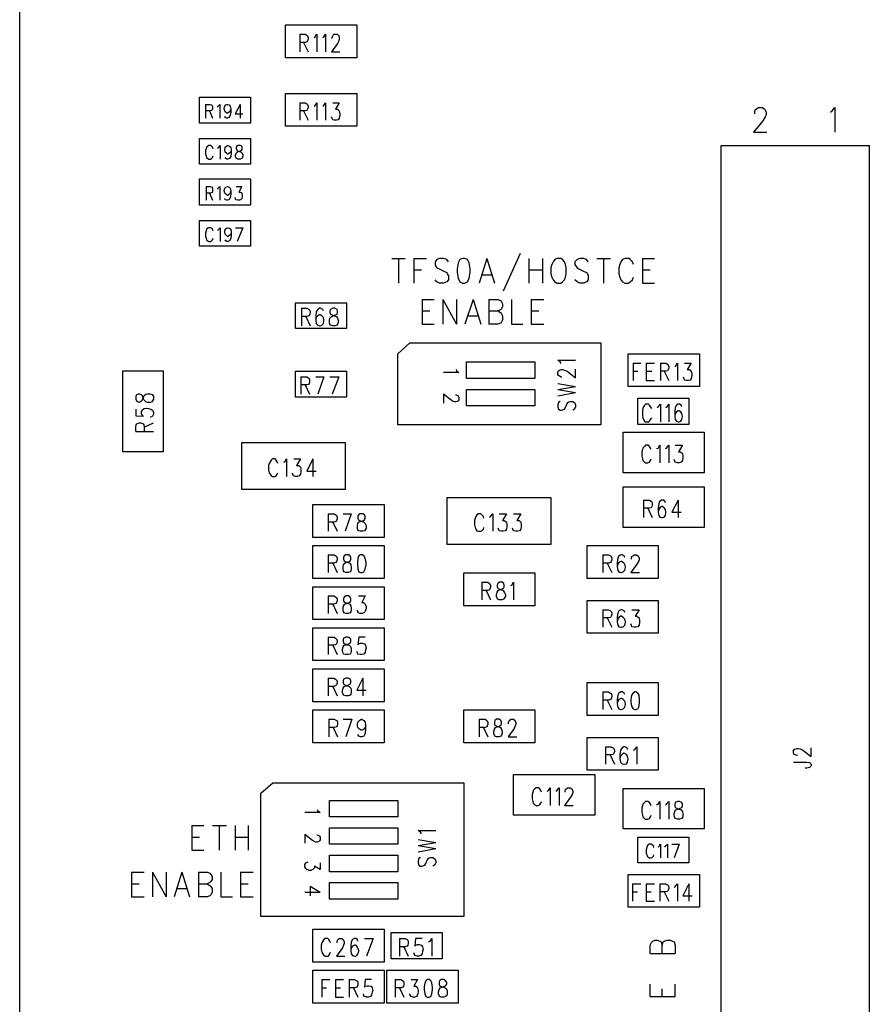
# Model space of a CAD drawing. Extents: x 11.9 to 28.1, y 10.8 to 21.2.
# Tile 2 of 23: x 14.6 to 16.1, y 16.3 to 18.1. Entities that reach past the tile are written whole.
import ezdxf

# ---------------------------------------------------------------- set-up
doc = ezdxf.new("R2010")
doc.units = 0
doc.header["$MEASUREMENT"] = 0
doc.layers.add('LAYNR1', color=2, linetype='Continuous')

msp = doc.modelspace()

# ---------------------------------------------------------------- linework, layer by layer
at = {"layer": 'LAYNR1', "color": 7}
for points in [[(14.572, 14.285), (14.572, 19.685)], [(15.057, 18.09), (15.187, 18.09)], [(15.057, 18.03), (15.057, 18.09)], [(15.083, 18.073), (15.083, 18.041)], [(15.083, 18.073), (15.093, 18.073), (15.096, 18.071), (15.097, 18.07), (15.098, 18.067), (15.098, 18.064), (15.097, 18.061), (15.096, 18.059), (15.093, 18.058), (15.083, 18.058)], [(15.109, 18.067), (15.111, 18.068), (15.114, 18.073), (15.114, 18.041)], [(15.125, 18.067), (15.127, 18.068), (15.13, 18.073), (15.13, 18.041)], [(15.142, 18.065), (15.142, 18.067), (15.143, 18.07), (15.144, 18.071), (15.146, 18.073), (15.151, 18.073), (15.153, 18.071), (15.154, 18.07), (15.155, 18.067), (15.155, 18.064), (15.154, 18.061), (15.152, 18.056), (15.141, 18.041), (15.156, 18.041)], [(15.187, 18.09), (15.187, 18.03)], [(15.09, 18.058), (15.098, 18.041)], [(15.187, 18.03), (15.057, 18.03)], [(15.057, 17.965), (15.187, 17.965)], [(15.057, 17.905), (15.057, 17.965)], [(15.083, 17.948), (15.083, 17.916)], [(15.083, 17.948), (15.093, 17.948), (15.096, 17.946), (15.097, 17.945), (15.098, 17.942), (15.098, 17.939), (15.097, 17.936), (15.096, 17.934), (15.093, 17.933), (15.083, 17.933)], [(15.109, 17.942), (15.111, 17.943), (15.114, 17.948), (15.114, 17.916)], [(15.125, 17.942), (15.127, 17.943), (15.13, 17.948), (15.13, 17.916)], [(15.143, 17.948), (15.155, 17.948), (15.148, 17.936), (15.152, 17.936), (15.154, 17.934), (15.155, 17.933), (15.156, 17.928), (15.156, 17.925), (15.155, 17.92), (15.153, 17.917), (15.15, 17.916), (15.146, 17.916), (15.143, 17.917), (15.142, 17.919), (15.141, 17.922)], [(15.187, 17.965), (15.187, 17.905)], [(14.911, 17.945), (14.911, 17.92)], [(14.911, 17.945), (14.919, 17.945), (14.922, 17.944), (14.923, 17.943), (14.924, 17.94), (14.924, 17.938), (14.923, 17.935), (14.922, 17.934), (14.919, 17.933), (14.911, 17.933)], [(14.918, 17.933), (14.924, 17.92)], [(14.932, 17.94), (14.934, 17.942), (14.937, 17.945), (14.937, 17.92)], [(14.957, 17.937), (14.956, 17.933), (14.954, 17.931), (14.951, 17.929), (14.95, 17.929), (14.948, 17.931), (14.946, 17.933), (14.945, 17.937), (14.945, 17.938), (14.946, 17.942), (14.948, 17.944), (14.95, 17.945), (14.951, 17.945), (14.954, 17.944), (14.956, 17.942), (14.957, 17.937), (14.957, 17.931), (14.956, 17.925), (14.954, 17.921), (14.951, 17.92), (14.949, 17.92), (14.947, 17.921), (14.946, 17.923)], [(14.974, 17.945), (14.965, 17.928), (14.979, 17.928)], [(14.974, 17.945), (14.974, 17.92)], [(15.09, 17.933), (15.098, 17.916)], [(15.913, 17.928), (15.913, 17.931), (15.914, 17.935), (15.916, 17.937), (15.92, 17.939), (15.927, 17.939), (15.93, 17.937), (15.932, 17.935), (15.934, 17.931), (15.934, 17.926), (15.932, 17.922), (15.928, 17.915), (15.911, 17.894)], [(16.051, 17.931), (16.054, 17.933), (16.059, 17.939), (16.059, 17.894)], [(15.187, 17.905), (15.057, 17.905)], [(15.911, 17.894), (15.935, 17.894)], [(14.925, 17.864), (14.924, 17.867), (14.922, 17.869), (14.92, 17.87), (14.917, 17.87), (14.915, 17.869), (14.913, 17.867), (14.912, 17.864), (14.911, 17.86), (14.911, 17.854), (14.912, 17.851), (14.913, 17.848), (14.915, 17.846), (14.917, 17.845), (14.92, 17.845), (14.922, 17.846), (14.924, 17.848), (14.925, 17.851)], [(14.933, 17.865), (14.935, 17.867), (14.938, 17.87), (14.938, 17.845)], [(14.958, 17.862), (14.957, 17.858), (14.955, 17.856), (14.952, 17.854), (14.951, 17.854), (14.949, 17.856), (14.947, 17.858), (14.946, 17.862), (14.946, 17.863), (14.947, 17.867), (14.949, 17.869), (14.951, 17.87), (14.952, 17.87), (14.955, 17.869), (14.957, 17.867), (14.958, 17.862), (14.958, 17.856), (14.957, 17.85), (14.955, 17.846), (14.952, 17.845), (14.95, 17.845), (14.948, 17.846), (14.947, 17.848)], [(15.852, 15.636), (15.852, 17.87)], [(15.852, 17.87), (16.122, 17.87)], [(16.122, 17.87), (16.122, 15.513)], [(14.912, 17.795), (14.912, 17.77)], [(14.912, 17.795), (14.92, 17.795), (14.923, 17.794), (14.924, 17.793), (14.924, 17.79), (14.924, 17.788), (14.924, 17.785), (14.923, 17.784), (14.92, 17.783), (14.912, 17.783)], [(14.933, 17.79), (14.934, 17.792), (14.937, 17.795), (14.937, 17.77)], [(14.957, 17.787), (14.956, 17.783), (14.954, 17.781), (14.952, 17.779), (14.951, 17.779), (14.948, 17.781), (14.946, 17.783), (14.945, 17.787), (14.945, 17.788), (14.946, 17.792), (14.948, 17.794), (14.951, 17.795), (14.952, 17.795), (14.954, 17.794), (14.956, 17.792), (14.957, 17.787), (14.957, 17.781), (14.956, 17.775), (14.954, 17.771), (14.952, 17.77), (14.95, 17.77), (14.947, 17.771), (14.946, 17.773)], [(14.967, 17.795), (14.977, 17.795), (14.972, 17.785), (14.974, 17.785), (14.976, 17.784), (14.977, 17.783), (14.978, 17.779), (14.978, 17.777), (14.977, 17.773), (14.975, 17.771), (14.973, 17.77), (14.97, 17.77), (14.967, 17.771), (14.966, 17.772), (14.965, 17.775)], [(14.918, 17.783), (14.924, 17.77)], [(14.925, 17.714), (14.924, 17.717), (14.922, 17.719), (14.92, 17.72), (14.917, 17.72), (14.915, 17.719), (14.913, 17.717), (14.912, 17.714), (14.911, 17.71), (14.911, 17.704), (14.912, 17.701), (14.913, 17.698), (14.915, 17.696), (14.917, 17.695), (14.92, 17.695), (14.922, 17.696), (14.924, 17.698), (14.925, 17.701)], [(14.933, 17.715), (14.935, 17.717), (14.938, 17.72), (14.938, 17.695)], [(14.958, 17.712), (14.957, 17.708), (14.955, 17.706), (14.952, 17.704), (14.951, 17.704), (14.949, 17.706), (14.947, 17.708), (14.946, 17.712), (14.946, 17.713), (14.947, 17.717), (14.949, 17.719), (14.951, 17.72), (14.952, 17.72), (14.955, 17.719), (14.957, 17.717), (14.958, 17.712), (14.958, 17.706), (14.957, 17.7), (14.955, 17.696), (14.952, 17.695), (14.95, 17.695), (14.948, 17.696), (14.947, 17.698)], [(14.966, 17.72), (14.979, 17.72)], [(14.979, 17.72), (14.969, 17.695)], [(15.251, 17.664), (15.275, 17.664)], [(15.263, 17.664), (15.263, 17.619)], [(15.291, 17.664), (15.291, 17.619)], [(15.291, 17.664), (15.314, 17.664)], [(15.354, 17.658), (15.351, 17.662), (15.345, 17.664), (15.338, 17.664), (15.333, 17.662), (15.33, 17.658), (15.33, 17.653)], [(15.38, 17.664), (15.375, 17.662), (15.372, 17.656), (15.37, 17.645), (15.37, 17.638), (15.372, 17.628), (15.375, 17.621), (15.38, 17.619)], [(15.384, 17.619), (15.389, 17.621), (15.392, 17.628), (15.394, 17.638), (15.394, 17.645), (15.392, 17.656), (15.389, 17.662), (15.384, 17.664), (15.38, 17.664)], [(15.424, 17.664), (15.41, 17.619)], [(15.424, 17.664), (15.438, 17.619)], [(15.485, 17.673), (15.454, 17.604)], [(15.501, 17.664), (15.501, 17.619)], [(15.526, 17.664), (15.526, 17.619)], [(15.552, 17.664), (15.548, 17.662), (15.545, 17.658), (15.543, 17.653)], [(15.568, 17.653), (15.566, 17.658), (15.562, 17.662), (15.559, 17.664), (15.552, 17.664)], [(15.609, 17.658), (15.606, 17.662), (15.601, 17.664), (15.594, 17.664), (15.589, 17.662), (15.585, 17.658), (15.585, 17.653)], [(15.625, 17.664), (15.65, 17.664)], [(15.637, 17.664), (15.637, 17.619)], [(15.692, 17.653), (15.69, 17.658), (15.686, 17.662), (15.683, 17.664), (15.676, 17.664), (15.672, 17.662), (15.669, 17.658), (15.667, 17.653)], [(15.708, 17.664), (15.708, 17.619)], [(15.708, 17.664), (15.73, 17.664)], [(15.291, 17.643), (15.305, 17.643)], [(15.33, 17.653), (15.331, 17.649), (15.333, 17.647), (15.337, 17.645), (15.347, 17.64), (15.351, 17.638), (15.352, 17.636)], [(15.501, 17.643), (15.526, 17.643)], [(15.543, 17.653), (15.541, 17.647), (15.541, 17.636)], [(15.569, 17.636), (15.569, 17.647), (15.568, 17.653)], [(15.585, 17.653), (15.587, 17.649), (15.589, 17.647), (15.592, 17.645), (15.602, 17.64), (15.606, 17.638), (15.608, 17.636)], [(15.667, 17.653), (15.665, 17.647), (15.665, 17.636)], [(15.708, 17.643), (15.722, 17.643)], [(15.338, 17.619), (15.333, 17.621), (15.33, 17.625)], [(15.352, 17.636), (15.354, 17.632), (15.354, 17.625), (15.351, 17.621), (15.345, 17.619)], [(15.415, 17.634), (15.433, 17.634)], [(15.541, 17.636), (15.543, 17.63), (15.545, 17.625), (15.548, 17.621), (15.552, 17.619)], [(15.559, 17.619), (15.562, 17.621), (15.566, 17.625), (15.568, 17.63), (15.569, 17.636)], [(15.594, 17.619), (15.589, 17.621), (15.585, 17.625)], [(15.608, 17.636), (15.609, 17.632), (15.609, 17.625), (15.606, 17.621), (15.601, 17.619)], [(15.665, 17.636), (15.667, 17.63), (15.669, 17.625), (15.672, 17.621), (15.676, 17.619)], [(15.683, 17.619), (15.686, 17.621), (15.69, 17.625), (15.692, 17.63)], [(15.345, 17.619), (15.338, 17.619)], [(15.38, 17.619), (15.384, 17.619)], [(15.552, 17.619), (15.559, 17.619)], [(15.601, 17.619), (15.594, 17.619)], [(15.676, 17.619), (15.683, 17.619)], [(15.708, 17.619), (15.73, 17.619)], [(15.306, 17.589), (15.306, 17.544)], [(15.306, 17.589), (15.328, 17.589)], [(15.344, 17.589), (15.344, 17.544)], [(15.344, 17.589), (15.369, 17.544)], [(15.369, 17.589), (15.369, 17.544)], [(15.399, 17.589), (15.384, 17.544)], [(15.399, 17.589), (15.413, 17.544)], [(15.428, 17.589), (15.428, 17.544)], [(15.428, 17.589), (15.444, 17.589), (15.449, 17.587), (15.451, 17.585), (15.453, 17.581), (15.453, 17.576), (15.451, 17.572), (15.449, 17.57), (15.444, 17.568)], [(15.469, 17.589), (15.469, 17.544)], [(15.505, 17.589), (15.505, 17.544)], [(15.505, 17.589), (15.528, 17.589)], [(15.086, 17.573), (15.086, 17.541)], [(15.086, 17.573), (15.096, 17.573), (15.1, 17.571), (15.101, 17.57), (15.102, 17.567), (15.102, 17.564), (15.101, 17.561), (15.1, 17.559), (15.096, 17.558), (15.086, 17.558)], [(15.126, 17.568), (15.125, 17.571), (15.121, 17.573), (15.119, 17.573), (15.116, 17.571), (15.113, 17.567), (15.112, 17.559), (15.112, 17.551), (15.113, 17.545), (15.116, 17.542), (15.119, 17.541), (15.12, 17.541), (15.123, 17.542), (15.126, 17.545), (15.127, 17.55), (15.127, 17.551), (15.126, 17.556), (15.123, 17.559), (15.12, 17.561), (15.119, 17.561), (15.116, 17.559), (15.113, 17.556), (15.112, 17.551)], [(15.094, 17.558), (15.102, 17.541)], [(15.306, 17.568), (15.32, 17.568)], [(15.39, 17.559), (15.407, 17.559)], [(15.428, 17.568), (15.444, 17.568), (15.449, 17.565), (15.451, 17.563), (15.453, 17.559), (15.453, 17.552), (15.451, 17.548), (15.449, 17.546), (15.444, 17.544)], [(15.505, 17.568), (15.519, 17.568)], [(15.306, 17.544), (15.328, 17.544)], [(15.444, 17.544), (15.428, 17.544)], [(15.469, 17.544), (15.49, 17.544)], [(15.505, 17.544), (15.528, 17.544)], [(15.262, 17.49), (15.284, 17.51)], [(15.284, 17.51), (15.632, 17.51)], [(15.632, 17.51), (15.632, 17.36)], [(15.262, 17.36), (15.262, 17.49)], [(15.682, 17.49), (15.812, 17.49)], [(15.682, 17.43), (15.682, 17.49)], [(15.812, 17.49), (15.812, 17.43)], [(15.387, 17.445), (15.387, 17.475)], [(15.387, 17.475), (15.512, 17.475)], [(15.512, 17.475), (15.512, 17.445)], [(15.56, 17.472), (15.558, 17.475), (15.554, 17.478), (15.586, 17.478)], [(15.566, 17.46), (15.571, 17.458), (15.586, 17.446), (15.586, 17.462)], [(15.691, 17.473), (15.691, 17.441)], [(15.691, 17.473), (15.705, 17.473)], [(15.715, 17.473), (15.715, 17.441)], [(15.715, 17.473), (15.73, 17.473)], [(15.741, 17.473), (15.741, 17.441)], [(15.741, 17.473), (15.751, 17.473), (15.754, 17.471), (15.755, 17.47), (15.756, 17.467), (15.756, 17.464), (15.755, 17.461), (15.754, 17.459), (15.751, 17.458), (15.741, 17.458)], [(15.767, 17.467), (15.769, 17.468), (15.772, 17.473), (15.772, 17.441)], [(15.785, 17.473), (15.797, 17.473), (15.79, 17.461), (15.794, 17.461), (15.796, 17.459), (15.797, 17.458), (15.798, 17.453), (15.798, 17.45), (15.797, 17.445), (15.795, 17.442), (15.792, 17.441), (15.788, 17.441), (15.785, 17.442), (15.784, 17.444), (15.783, 17.447)], [(14.76, 17.311), (14.76, 17.459)], [(14.76, 17.459), (14.834, 17.459)], [(14.834, 17.459), (14.834, 17.311)], [(15.085, 17.448), (15.085, 17.416)], [(15.085, 17.448), (15.096, 17.448), (15.099, 17.446), (15.1, 17.445), (15.101, 17.442), (15.101, 17.439), (15.1, 17.436), (15.099, 17.434), (15.096, 17.433), (15.085, 17.433)], [(15.112, 17.448), (15.127, 17.448)], [(15.127, 17.448), (15.116, 17.416)], [(15.138, 17.448), (15.154, 17.448)], [(15.154, 17.448), (15.142, 17.416)], [(15.368, 17.461), (15.369, 17.459), (15.373, 17.456), (15.345, 17.456)], [(15.512, 17.445), (15.387, 17.445)], [(15.56, 17.447), (15.557, 17.449), (15.555, 17.45), (15.554, 17.452), (15.554, 17.456), (15.555, 17.459), (15.557, 17.46)], [(15.557, 17.46), (15.56, 17.461), (15.563, 17.461), (15.566, 17.46)], [(15.561, 17.447), (15.56, 17.447)], [(15.691, 17.458), (15.7, 17.458)], [(15.715, 17.458), (15.725, 17.458)], [(15.748, 17.458), (15.756, 17.441)], [(15.093, 17.433), (15.101, 17.416)], [(15.554, 17.436), (15.586, 17.43)], [(15.554, 17.425), (15.586, 17.43)], [(15.812, 17.43), (15.682, 17.43)], [(15.715, 17.441), (15.73, 17.441)], [(14.788, 17.416), (14.785, 17.415), (14.784, 17.412), (14.784, 17.407)], [(14.791, 17.416), (14.788, 17.416)], [(14.814, 17.404), (14.813, 17.402), (14.81, 17.401), (14.805, 17.401), (14.802, 17.402), (14.799, 17.405), (14.798, 17.408), (14.796, 17.413), (14.794, 17.415), (14.791, 17.416)], [(14.794, 17.404), (14.796, 17.406), (14.798, 17.41), (14.799, 17.414), (14.802, 17.416)], [(14.802, 17.416), (14.805, 17.417), (14.81, 17.417), (14.813, 17.416)], [(14.813, 17.416), (14.814, 17.415), (14.816, 17.412), (14.816, 17.407), (14.814, 17.404)], [(15.372, 17.404), (15.371, 17.403), (15.368, 17.402), (15.365, 17.402), (15.363, 17.403), (15.359, 17.405), (15.345, 17.416)], [(15.345, 17.416), (15.345, 17.4)], [(15.367, 17.415), (15.368, 17.415), (15.371, 17.414), (15.372, 17.413)], [(15.372, 17.413), (15.373, 17.411), (15.373, 17.406), (15.372, 17.404)], [(15.387, 17.395), (15.387, 17.425)], [(15.387, 17.425), (15.512, 17.425)], [(15.512, 17.425), (15.512, 17.395)], [(15.554, 17.425), (15.586, 17.419)], [(15.554, 17.413), (15.586, 17.419)], [(14.784, 17.407), (14.785, 17.404)], [(14.784, 17.389), (14.784, 17.377), (14.798, 17.376), (14.796, 17.377), (14.794, 17.381), (14.794, 17.384), (14.796, 17.388), (14.799, 17.39), (14.804, 17.391)], [(14.785, 17.404), (14.788, 17.402), (14.791, 17.402), (14.794, 17.404)], [(14.804, 17.391), (14.807, 17.39), (14.811, 17.389), (14.814, 17.387), (14.816, 17.383), (14.816, 17.38), (14.814, 17.376), (14.813, 17.375), (14.81, 17.374)], [(15.512, 17.395), (15.387, 17.395)], [(15.558, 17.403), (15.555, 17.401), (15.554, 17.397)], [(15.554, 17.397), (15.554, 17.393), (15.555, 17.389), (15.558, 17.387), (15.561, 17.387), (15.564, 17.388), (15.566, 17.389), (15.568, 17.392), (15.571, 17.399), (15.572, 17.401), (15.574, 17.402), (15.577, 17.403), (15.581, 17.403), (15.584, 17.401), (15.586, 17.397)], [(15.586, 17.397), (15.586, 17.393), (15.584, 17.389), (15.581, 17.387)], [(15.725, 17.39), (15.723, 17.393), (15.721, 17.396), (15.719, 17.398), (15.714, 17.398), (15.712, 17.396), (15.71, 17.393), (15.709, 17.39), (15.708, 17.386), (15.708, 17.378), (15.709, 17.373), (15.71, 17.37), (15.712, 17.367), (15.714, 17.366), (15.719, 17.366), (15.721, 17.367), (15.723, 17.37), (15.725, 17.373)], [(15.735, 17.392), (15.737, 17.393), (15.741, 17.398), (15.741, 17.366)], [(15.751, 17.392), (15.753, 17.393), (15.756, 17.398), (15.756, 17.366)], [(15.78, 17.393), (15.779, 17.396), (15.776, 17.398), (15.773, 17.398), (15.77, 17.396), (15.768, 17.392), (15.767, 17.384), (15.767, 17.376), (15.768, 17.37), (15.77, 17.367), (15.773, 17.366), (15.775, 17.366), (15.778, 17.367), (15.78, 17.37), (15.781, 17.375), (15.781, 17.376), (15.78, 17.381), (15.778, 17.384), (15.775, 17.386), (15.773, 17.386), (15.77, 17.384), (15.768, 17.381), (15.767, 17.376)], [(14.784, 17.348), (14.784, 17.358), (14.785, 17.362), (14.787, 17.363), (14.79, 17.364), (14.793, 17.364), (14.796, 17.363), (14.798, 17.362), (14.799, 17.358), (14.799, 17.348)], [(14.799, 17.356), (14.816, 17.364)], [(15.632, 17.36), (15.262, 17.36)], [(14.784, 17.348), (14.816, 17.348)], [(15.673, 17.273), (15.673, 17.347)], [(15.673, 17.347), (15.821, 17.347)], [(15.821, 17.347), (15.821, 17.273)], [(15.724, 17.315), (15.723, 17.318), (15.721, 17.321), (15.718, 17.323), (15.714, 17.323), (15.712, 17.321), (15.709, 17.318), (15.708, 17.315), (15.707, 17.311), (15.707, 17.303), (15.708, 17.298), (15.709, 17.295), (15.712, 17.292), (15.714, 17.291), (15.718, 17.291), (15.721, 17.292), (15.723, 17.295), (15.724, 17.298)], [(15.734, 17.317), (15.737, 17.318), (15.74, 17.323), (15.74, 17.291)], [(15.75, 17.317), (15.752, 17.318), (15.756, 17.323), (15.756, 17.291)], [(15.768, 17.323), (15.781, 17.323), (15.774, 17.311), (15.777, 17.311), (15.78, 17.309), (15.781, 17.308), (15.782, 17.303), (15.782, 17.3), (15.781, 17.295), (15.779, 17.292), (15.775, 17.291), (15.772, 17.291), (15.768, 17.292), (15.767, 17.294), (15.766, 17.297)], [(14.834, 17.311), (14.76, 17.311)], [(15.043, 17.29), (15.042, 17.293), (15.04, 17.296), (15.038, 17.298), (15.033, 17.298), (15.031, 17.296), (15.029, 17.293), (15.027, 17.29), (15.026, 17.286), (15.026, 17.278), (15.027, 17.273), (15.029, 17.27), (15.031, 17.267), (15.033, 17.266), (15.038, 17.266), (15.04, 17.267), (15.042, 17.27), (15.043, 17.273)], [(15.054, 17.292), (15.056, 17.293), (15.059, 17.298), (15.059, 17.266)], [(15.072, 17.298), (15.084, 17.298), (15.077, 17.286), (15.081, 17.286), (15.083, 17.284), (15.084, 17.283), (15.085, 17.278), (15.085, 17.275), (15.084, 17.27), (15.082, 17.267), (15.079, 17.266), (15.075, 17.266), (15.072, 17.267), (15.071, 17.269), (15.069, 17.272)], [(15.107, 17.298), (15.096, 17.276), (15.113, 17.276)], [(15.107, 17.298), (15.107, 17.266)], [(15.821, 17.273), (15.673, 17.273)], [(15.673, 17.173), (15.673, 17.247)], [(15.673, 17.247), (15.821, 17.247)], [(15.821, 17.247), (15.821, 17.173)], [(15.107, 17.155), (15.107, 17.215)], [(15.107, 17.215), (15.237, 17.215)], [(15.237, 17.215), (15.237, 17.155)], [(15.71, 17.223), (15.71, 17.191)], [(15.71, 17.223), (15.721, 17.223), (15.724, 17.221), (15.725, 17.22), (15.726, 17.217), (15.726, 17.214), (15.725, 17.211), (15.724, 17.209), (15.721, 17.208), (15.71, 17.208)], [(15.75, 17.218), (15.749, 17.221), (15.746, 17.223), (15.743, 17.223), (15.74, 17.221), (15.738, 17.217), (15.737, 17.209), (15.737, 17.201), (15.738, 17.195), (15.74, 17.192), (15.743, 17.191), (15.744, 17.191), (15.748, 17.192), (15.75, 17.195), (15.751, 17.2), (15.751, 17.201), (15.75, 17.206), (15.748, 17.209), (15.744, 17.211), (15.743, 17.211), (15.74, 17.209), (15.738, 17.206), (15.737, 17.201)], [(15.773, 17.223), (15.762, 17.201), (15.779, 17.201)], [(15.773, 17.223), (15.773, 17.191)], [(15.135, 17.198), (15.135, 17.166)], [(15.135, 17.198), (15.146, 17.198), (15.149, 17.196), (15.15, 17.195), (15.151, 17.192), (15.151, 17.189), (15.15, 17.186), (15.149, 17.184), (15.146, 17.183), (15.135, 17.183)], [(15.162, 17.198), (15.177, 17.198)], [(15.177, 17.198), (15.166, 17.166)], [(15.419, 17.19), (15.418, 17.193), (15.415, 17.196), (15.413, 17.198), (15.409, 17.198), (15.406, 17.196), (15.404, 17.193), (15.403, 17.19), (15.402, 17.186), (15.402, 17.178), (15.403, 17.173), (15.404, 17.17), (15.406, 17.167), (15.409, 17.166), (15.413, 17.166), (15.415, 17.167), (15.418, 17.17), (15.419, 17.173)], [(15.429, 17.192), (15.431, 17.193), (15.435, 17.198), (15.435, 17.166)], [(15.447, 17.198), (15.46, 17.198), (15.453, 17.186), (15.456, 17.186), (15.459, 17.184), (15.46, 17.183), (15.461, 17.178), (15.461, 17.175), (15.46, 17.17), (15.458, 17.167), (15.454, 17.166), (15.451, 17.166), (15.447, 17.167), (15.446, 17.169), (15.445, 17.172)], [(15.473, 17.198), (15.486, 17.198), (15.479, 17.186), (15.483, 17.186), (15.485, 17.184), (15.486, 17.183), (15.487, 17.178), (15.487, 17.175), (15.486, 17.17), (15.484, 17.167), (15.48, 17.166), (15.477, 17.166), (15.473, 17.167), (15.472, 17.169), (15.471, 17.172)], [(15.718, 17.208), (15.726, 17.191)], [(15.143, 17.183), (15.151, 17.166)], [(15.821, 17.173), (15.673, 17.173)], [(15.237, 17.155), (15.107, 17.155)], [(15.107, 17.14), (15.237, 17.14)], [(15.107, 17.08), (15.107, 17.14)], [(15.237, 17.14), (15.237, 17.08)], [(15.607, 17.08), (15.607, 17.14)], [(15.607, 17.14), (15.737, 17.14)], [(15.737, 17.14), (15.737, 17.08)], [(15.135, 17.123), (15.135, 17.091)], [(15.135, 17.123), (15.146, 17.123), (15.149, 17.121), (15.15, 17.12), (15.151, 17.117), (15.151, 17.114), (15.15, 17.111), (15.149, 17.109), (15.146, 17.108), (15.135, 17.108)], [(15.636, 17.123), (15.636, 17.091)], [(15.636, 17.123), (15.646, 17.123), (15.65, 17.121), (15.651, 17.12), (15.652, 17.117), (15.652, 17.114), (15.651, 17.111), (15.65, 17.109), (15.646, 17.108), (15.636, 17.108)], [(15.676, 17.118), (15.675, 17.121), (15.671, 17.123), (15.669, 17.123), (15.665, 17.121), (15.663, 17.117), (15.662, 17.109), (15.662, 17.101), (15.663, 17.095), (15.665, 17.092), (15.669, 17.091), (15.67, 17.091), (15.673, 17.092), (15.676, 17.095), (15.677, 17.1), (15.677, 17.101), (15.676, 17.106), (15.673, 17.109), (15.67, 17.111), (15.669, 17.111), (15.665, 17.109), (15.663, 17.106), (15.662, 17.101)], [(15.688, 17.115), (15.688, 17.117), (15.689, 17.12), (15.691, 17.121), (15.693, 17.123), (15.697, 17.123), (15.7, 17.121), (15.701, 17.12), (15.702, 17.117), (15.702, 17.114), (15.701, 17.111), (15.698, 17.106), (15.687, 17.091), (15.703, 17.091)], [(15.143, 17.108), (15.151, 17.091)], [(15.644, 17.108), (15.652, 17.091)], [(15.382, 17.09), (15.512, 17.09)], [(15.382, 17.03), (15.382, 17.09)], [(15.512, 17.09), (15.512, 17.03)], [(15.237, 17.08), (15.107, 17.08)], [(15.415, 17.073), (15.415, 17.041)], [(15.415, 17.073), (15.426, 17.073), (15.429, 17.071), (15.43, 17.07), (15.431, 17.067), (15.431, 17.064), (15.43, 17.061), (15.429, 17.059), (15.426, 17.058), (15.415, 17.058)], [(15.468, 17.067), (15.47, 17.068), (15.473, 17.073), (15.473, 17.041)], [(15.737, 17.08), (15.607, 17.08)], [(15.107, 17.065), (15.237, 17.065)], [(15.107, 17.005), (15.107, 17.065)], [(15.237, 17.065), (15.237, 17.005)], [(15.423, 17.058), (15.431, 17.041)], [(15.135, 17.048), (15.135, 17.016)], [(15.135, 17.048), (15.146, 17.048), (15.149, 17.046), (15.15, 17.045), (15.151, 17.042), (15.151, 17.039), (15.15, 17.036), (15.149, 17.034), (15.146, 17.033), (15.135, 17.033)], [(15.143, 17.033), (15.151, 17.016)], [(15.19, 17.048), (15.202, 17.048), (15.196, 17.036), (15.199, 17.036), (15.201, 17.034), (15.202, 17.033), (15.204, 17.028), (15.204, 17.025), (15.202, 17.02), (15.2, 17.017), (15.197, 17.016), (15.193, 17.016), (15.19, 17.017), (15.189, 17.019), (15.188, 17.022)], [(15.607, 16.98), (15.607, 17.04)], [(15.607, 17.04), (15.737, 17.04)], [(15.737, 17.04), (15.737, 16.98)], [(15.512, 17.03), (15.382, 17.03)], [(15.636, 17.023), (15.636, 16.991)], [(15.636, 17.023), (15.646, 17.023), (15.65, 17.021), (15.651, 17.02), (15.652, 17.017), (15.652, 17.014), (15.651, 17.011), (15.65, 17.009), (15.646, 17.008), (15.636, 17.008)], [(15.676, 17.018), (15.675, 17.021), (15.671, 17.023), (15.669, 17.023), (15.665, 17.021), (15.663, 17.017), (15.662, 17.009), (15.662, 17.001), (15.663, 16.995), (15.665, 16.992), (15.669, 16.991), (15.67, 16.991), (15.673, 16.992), (15.676, 16.995), (15.677, 17), (15.677, 17.001), (15.676, 17.006), (15.673, 17.009), (15.67, 17.011), (15.669, 17.011), (15.665, 17.009), (15.663, 17.006), (15.662, 17.001)], [(15.689, 17.023), (15.702, 17.023), (15.695, 17.011), (15.698, 17.011), (15.701, 17.009), (15.702, 17.008), (15.703, 17.003), (15.703, 17), (15.702, 16.995), (15.7, 16.992), (15.696, 16.991), (15.693, 16.991), (15.689, 16.992), (15.688, 16.994), (15.687, 16.997)], [(15.237, 17.005), (15.107, 17.005)], [(15.644, 17.008), (15.652, 16.991)], [(15.107, 16.99), (15.237, 16.99)], [(15.107, 16.93), (15.107, 16.99)], [(15.237, 16.99), (15.237, 16.93)], [(15.737, 16.98), (15.607, 16.98)], [(15.135, 16.973), (15.135, 16.941)], [(15.135, 16.973), (15.145, 16.973), (15.148, 16.971), (15.15, 16.97), (15.151, 16.967), (15.151, 16.964), (15.15, 16.961), (15.148, 16.959), (15.145, 16.958), (15.135, 16.958)], [(15.202, 16.973), (15.191, 16.973), (15.189, 16.959), (15.191, 16.961), (15.194, 16.962), (15.197, 16.962), (15.201, 16.961), (15.203, 16.958), (15.204, 16.953), (15.203, 16.95), (15.202, 16.945), (15.2, 16.942), (15.196, 16.941), (15.193, 16.941), (15.189, 16.942), (15.188, 16.944), (15.187, 16.947)], [(15.143, 16.958), (15.151, 16.941)], [(15.237, 16.93), (15.107, 16.93)], [(15.107, 16.915), (15.237, 16.915)], [(15.107, 16.855), (15.107, 16.915)], [(15.237, 16.915), (15.237, 16.855)], [(15.135, 16.898), (15.135, 16.866)], [(15.135, 16.898), (15.145, 16.898), (15.148, 16.896), (15.15, 16.895), (15.151, 16.892), (15.151, 16.889), (15.15, 16.886), (15.148, 16.884), (15.145, 16.883), (15.135, 16.883)], [(15.198, 16.898), (15.187, 16.876), (15.204, 16.876)], [(15.198, 16.898), (15.198, 16.866)], [(15.607, 16.83), (15.607, 16.89)], [(15.607, 16.89), (15.737, 16.89)], [(15.737, 16.89), (15.737, 16.83)], [(15.143, 16.883), (15.151, 16.866)], [(15.636, 16.873), (15.636, 16.841)], [(15.636, 16.873), (15.646, 16.873), (15.65, 16.871), (15.651, 16.87), (15.652, 16.867), (15.652, 16.864), (15.651, 16.861), (15.65, 16.859), (15.646, 16.858), (15.636, 16.858)], [(15.676, 16.868), (15.675, 16.871), (15.671, 16.873), (15.669, 16.873), (15.665, 16.871), (15.663, 16.867), (15.662, 16.859), (15.662, 16.851), (15.663, 16.845), (15.665, 16.842), (15.669, 16.841), (15.67, 16.841), (15.673, 16.842), (15.676, 16.845), (15.677, 16.85), (15.677, 16.851), (15.676, 16.856), (15.673, 16.859), (15.67, 16.861), (15.669, 16.861), (15.665, 16.859), (15.663, 16.856), (15.662, 16.851)], [(15.237, 16.855), (15.107, 16.855)], [(15.644, 16.858), (15.652, 16.841)], [(15.107, 16.78), (15.107, 16.84)], [(15.107, 16.84), (15.237, 16.84)], [(15.237, 16.84), (15.237, 16.78)], [(15.382, 16.84), (15.512, 16.84)], [(15.382, 16.78), (15.382, 16.84)], [(15.512, 16.84), (15.512, 16.78)], [(15.136, 16.823), (15.136, 16.791)], [(15.136, 16.823), (15.146, 16.823), (15.15, 16.821), (15.151, 16.82), (15.152, 16.817), (15.152, 16.814), (15.151, 16.811), (15.15, 16.809), (15.146, 16.808), (15.136, 16.808)], [(15.162, 16.823), (15.178, 16.823)], [(15.178, 16.823), (15.167, 16.791)], [(15.203, 16.812), (15.202, 16.808), (15.2, 16.805), (15.196, 16.803), (15.195, 16.803), (15.192, 16.805), (15.189, 16.808), (15.188, 16.812), (15.188, 16.814), (15.189, 16.818), (15.192, 16.821), (15.195, 16.823), (15.196, 16.823), (15.2, 16.821), (15.202, 16.818), (15.203, 16.812), (15.203, 16.805), (15.202, 16.797), (15.2, 16.792), (15.196, 16.791), (15.194, 16.791), (15.191, 16.792), (15.189, 16.795)], [(15.41, 16.823), (15.41, 16.791)], [(15.41, 16.823), (15.421, 16.823), (15.424, 16.821), (15.425, 16.82), (15.426, 16.817), (15.426, 16.814), (15.425, 16.811), (15.424, 16.809), (15.421, 16.808), (15.41, 16.808)], [(15.464, 16.815), (15.464, 16.817), (15.465, 16.82), (15.466, 16.821), (15.468, 16.823), (15.473, 16.823), (15.475, 16.821), (15.476, 16.82), (15.477, 16.817), (15.477, 16.814), (15.476, 16.811), (15.474, 16.806), (15.463, 16.791), (15.479, 16.791)], [(15.737, 16.83), (15.607, 16.83)], [(15.144, 16.808), (15.152, 16.791)], [(15.418, 16.808), (15.426, 16.791)], [(15.237, 16.78), (15.107, 16.78)], [(15.512, 16.78), (15.382, 16.78)], [(15.607, 16.73), (15.607, 16.79)], [(15.607, 16.79), (15.737, 16.79)], [(15.737, 16.79), (15.737, 16.73)], [(15.641, 16.773), (15.641, 16.741)], [(15.641, 16.773), (15.651, 16.773), (15.655, 16.771), (15.656, 16.77), (15.657, 16.767), (15.657, 16.764), (15.656, 16.761), (15.655, 16.759), (15.651, 16.758), (15.641, 16.758)], [(15.681, 16.768), (15.68, 16.771), (15.676, 16.773), (15.674, 16.773), (15.671, 16.771), (15.668, 16.767), (15.667, 16.759), (15.667, 16.751), (15.668, 16.745), (15.671, 16.742), (15.674, 16.741), (15.675, 16.741), (15.679, 16.742), (15.681, 16.745), (15.682, 16.75), (15.682, 16.751), (15.681, 16.756), (15.679, 16.759), (15.675, 16.761), (15.674, 16.761), (15.671, 16.759), (15.668, 16.756), (15.667, 16.751)], [(15.692, 16.767), (15.694, 16.768), (15.698, 16.773), (15.698, 16.741)], [(15.984, 16.761), (15.984, 16.766), (15.985, 16.768), (15.987, 16.769), (15.99, 16.77), (15.993, 16.77), (15.996, 16.769), (16.001, 16.767), (16.016, 16.755), (16.016, 16.771)], [(15.649, 16.758), (15.657, 16.741)], [(15.991, 16.757), (15.99, 16.757), (15.987, 16.758), (15.985, 16.759), (15.984, 16.761)], [(15.984, 16.745), (16.008, 16.745), (16.013, 16.744), (16.014, 16.743), (16.016, 16.741), (16.016, 16.738), (16.014, 16.736)], [(15.737, 16.73), (15.607, 16.73)], [(16.014, 16.736), (16.013, 16.735), (16.008, 16.734), (16.005, 16.734)], [(15.473, 16.648), (15.473, 16.722)], [(15.473, 16.722), (15.621, 16.722)], [(15.621, 16.722), (15.621, 16.648)], [(15.012, 16.688), (15.034, 16.707)], [(15.034, 16.707), (15.382, 16.707)], [(15.382, 16.707), (15.382, 16.463)], [(15.524, 16.69), (15.523, 16.693), (15.521, 16.696), (15.518, 16.698), (15.514, 16.698), (15.512, 16.696), (15.509, 16.693), (15.508, 16.69), (15.507, 16.686), (15.507, 16.678), (15.508, 16.673), (15.509, 16.67), (15.512, 16.667), (15.514, 16.666), (15.518, 16.666), (15.521, 16.667), (15.523, 16.67), (15.524, 16.673)], [(15.534, 16.692), (15.537, 16.693), (15.54, 16.698), (15.54, 16.666)], [(15.55, 16.692), (15.552, 16.693), (15.556, 16.698), (15.556, 16.666)], [(15.567, 16.69), (15.567, 16.692), (15.568, 16.695), (15.569, 16.696), (15.572, 16.698), (15.576, 16.698), (15.579, 16.696), (15.58, 16.695), (15.581, 16.692), (15.581, 16.689), (15.58, 16.686), (15.577, 16.681), (15.566, 16.666), (15.582, 16.666)], [(15.673, 16.623), (15.673, 16.697)], [(15.673, 16.697), (15.821, 16.697)], [(15.821, 16.697), (15.821, 16.623)], [(15.012, 16.463), (15.012, 16.688)], [(15.137, 16.645), (15.137, 16.675)], [(15.137, 16.675), (15.262, 16.675)], [(15.262, 16.675), (15.262, 16.645)], [(15.724, 16.665), (15.723, 16.668), (15.721, 16.671), (15.718, 16.673), (15.714, 16.673), (15.712, 16.671), (15.709, 16.668), (15.708, 16.665), (15.707, 16.661), (15.707, 16.653), (15.708, 16.648), (15.709, 16.645), (15.712, 16.642), (15.714, 16.641), (15.718, 16.641), (15.721, 16.642), (15.723, 16.645), (15.724, 16.648)], [(15.734, 16.667), (15.737, 16.668), (15.74, 16.673), (15.74, 16.641)], [(15.75, 16.667), (15.752, 16.668), (15.756, 16.673), (15.756, 16.641)], [(15.115, 16.658), (15.116, 16.656), (15.12, 16.653), (15.092, 16.653)], [(15.262, 16.645), (15.137, 16.645)], [(15.621, 16.648), (15.473, 16.648)], [(14.886, 16.629), (14.886, 16.584)], [(14.886, 16.629), (14.908, 16.629)], [(14.924, 16.629), (14.949, 16.629)], [(14.936, 16.629), (14.936, 16.584)], [(14.965, 16.629), (14.965, 16.584)], [(14.989, 16.629), (14.989, 16.584)], [(15.137, 16.595), (15.137, 16.625)], [(15.137, 16.625), (15.262, 16.625)], [(15.262, 16.625), (15.262, 16.595)], [(15.305, 16.614), (15.303, 16.617), (15.299, 16.62), (15.331, 16.62)], [(15.821, 16.623), (15.673, 16.623)], [(14.886, 16.608), (14.9, 16.608)], [(14.965, 16.608), (14.989, 16.608)], [(15.119, 16.601), (15.118, 16.6), (15.115, 16.599), (15.112, 16.599), (15.11, 16.6), (15.106, 16.602), (15.092, 16.613)], [(15.092, 16.613), (15.092, 16.597)], [(15.114, 16.612), (15.115, 16.612), (15.118, 16.611), (15.119, 16.61)], [(15.119, 16.61), (15.12, 16.608), (15.12, 16.603), (15.119, 16.601)], [(15.299, 16.604), (15.331, 16.598)], [(14.886, 16.584), (14.908, 16.584)], [(15.262, 16.595), (15.137, 16.595)], [(15.299, 16.593), (15.331, 16.598)], [(15.299, 16.593), (15.331, 16.587)], [(15.299, 16.581), (15.331, 16.587)], [(15.729, 16.589), (15.728, 16.592), (15.726, 16.594), (15.724, 16.595), (15.72, 16.595), (15.719, 16.594), (15.717, 16.592), (15.716, 16.589), (15.715, 16.585), (15.715, 16.579), (15.716, 16.576), (15.717, 16.573), (15.719, 16.571), (15.72, 16.57), (15.724, 16.57), (15.726, 16.571), (15.728, 16.573), (15.729, 16.576)], [(15.737, 16.59), (15.739, 16.592), (15.741, 16.595), (15.741, 16.57)], [(15.749, 16.59), (15.751, 16.592), (15.754, 16.595), (15.754, 16.57)], [(15.762, 16.595), (15.775, 16.595)], [(15.775, 16.595), (15.766, 16.57)], [(15.137, 16.545), (15.137, 16.575)], [(15.137, 16.575), (15.262, 16.575)], [(15.262, 16.575), (15.262, 16.545)], [(15.303, 16.571), (15.3, 16.569), (15.299, 16.565), (15.299, 16.561), (15.3, 16.557), (15.303, 16.555), (15.306, 16.555), (15.309, 16.556), (15.311, 16.557), (15.313, 16.56), (15.316, 16.567), (15.317, 16.569), (15.319, 16.57), (15.322, 16.571)], [(15.322, 16.571), (15.326, 16.571)], [(15.326, 16.571), (15.329, 16.569), (15.331, 16.565), (15.331, 16.561), (15.329, 16.557), (15.326, 16.555)], [(15.094, 16.551), (15.092, 16.554), (15.092, 16.558), (15.094, 16.561), (15.095, 16.562), (15.098, 16.563)], [(15.108, 16.55), (15.107, 16.549), (15.103, 16.547), (15.1, 16.547), (15.096, 16.549), (15.094, 16.551)], [(15.12, 16.561), (15.12, 16.549), (15.11, 16.555), (15.11, 16.552), (15.108, 16.55)], [(14.776, 16.544), (14.776, 16.499)], [(14.776, 16.544), (14.799, 16.544)], [(14.814, 16.544), (14.814, 16.499)], [(14.814, 16.544), (14.839, 16.499)], [(14.839, 16.544), (14.839, 16.499)], [(14.868, 16.544), (14.854, 16.499)], [(14.868, 16.544), (14.882, 16.499)], [(14.898, 16.544), (14.898, 16.499)], [(14.898, 16.544), (14.914, 16.544), (14.919, 16.542), (14.921, 16.54), (14.923, 16.536), (14.923, 16.531), (14.921, 16.527), (14.919, 16.525), (14.914, 16.523)], [(14.939, 16.544), (14.939, 16.499)], [(14.975, 16.544), (14.975, 16.499)], [(14.975, 16.544), (14.998, 16.544)], [(15.262, 16.545), (15.137, 16.545)], [(15.682, 16.54), (15.812, 16.54)], [(15.682, 16.48), (15.682, 16.54)], [(15.812, 16.54), (15.812, 16.48)], [(14.776, 16.523), (14.79, 16.523)], [(14.86, 16.514), (14.877, 16.514)], [(14.898, 16.523), (14.914, 16.523), (14.919, 16.52), (14.921, 16.518), (14.923, 16.514), (14.923, 16.507), (14.921, 16.503), (14.919, 16.501), (14.914, 16.499)], [(14.975, 16.523), (14.989, 16.523)], [(15.12, 16.507), (15.102, 16.518)], [(15.102, 16.518), (15.102, 16.501)], [(15.137, 16.495), (15.137, 16.525)], [(15.137, 16.525), (15.262, 16.525)], [(15.262, 16.525), (15.262, 16.495)], [(15.69, 16.523), (15.69, 16.491)], [(15.69, 16.523), (15.705, 16.523)], [(15.715, 16.523), (15.715, 16.491)], [(15.715, 16.523), (15.73, 16.523)], [(15.74, 16.523), (15.74, 16.491)], [(15.74, 16.523), (15.75, 16.523), (15.754, 16.521), (15.755, 16.52), (15.756, 16.517), (15.756, 16.514), (15.755, 16.511), (15.754, 16.509), (15.75, 16.508), (15.74, 16.508)], [(15.766, 16.517), (15.768, 16.518), (15.772, 16.523), (15.772, 16.491)], [(15.793, 16.523), (15.782, 16.501), (15.799, 16.501)], [(15.793, 16.523), (15.793, 16.491)], [(14.776, 16.499), (14.799, 16.499)], [(14.914, 16.499), (14.898, 16.499)], [(14.939, 16.499), (14.96, 16.499)], [(14.975, 16.499), (14.998, 16.499)], [(15.12, 16.507), (15.092, 16.507)], [(15.262, 16.495), (15.137, 16.495)], [(15.69, 16.508), (15.699, 16.508)], [(15.715, 16.508), (15.724, 16.508)], [(15.748, 16.508), (15.756, 16.491)], [(15.812, 16.48), (15.682, 16.48)], [(15.715, 16.491), (15.73, 16.491)], [(15.382, 16.463), (15.012, 16.463)], [(15.107, 16.38), (15.107, 16.44)], [(15.107, 16.44), (15.237, 16.44)], [(15.237, 16.44), (15.237, 16.38)], [(15.139, 16.415), (15.138, 16.418), (15.136, 16.421), (15.134, 16.423), (15.129, 16.423), (15.127, 16.421), (15.125, 16.418), (15.123, 16.415), (15.122, 16.411), (15.122, 16.403), (15.123, 16.398), (15.125, 16.395), (15.127, 16.392), (15.129, 16.391), (15.134, 16.391), (15.136, 16.392), (15.138, 16.395), (15.139, 16.398)], [(15.151, 16.415), (15.151, 16.417), (15.152, 16.42), (15.153, 16.421), (15.155, 16.423), (15.16, 16.423), (15.162, 16.421), (15.163, 16.42), (15.164, 16.417), (15.164, 16.414), (15.163, 16.411), (15.161, 16.406), (15.15, 16.391), (15.165, 16.391)], [(15.189, 16.418), (15.188, 16.421), (15.185, 16.423), (15.183, 16.423), (15.179, 16.421), (15.177, 16.417), (15.176, 16.409), (15.176, 16.401), (15.177, 16.395), (15.179, 16.392), (15.183, 16.391), (15.184, 16.391), (15.187, 16.392), (15.189, 16.395), (15.191, 16.4), (15.191, 16.401), (15.189, 16.406), (15.187, 16.409), (15.184, 16.411), (15.183, 16.411), (15.179, 16.409), (15.177, 16.406), (15.176, 16.401)], [(15.201, 16.423), (15.217, 16.423)], [(15.217, 16.423), (15.205, 16.391)], [(15.265, 16.423), (15.265, 16.391)], [(15.265, 16.423), (15.275, 16.423), (15.279, 16.421), (15.28, 16.42), (15.281, 16.417), (15.281, 16.414), (15.28, 16.411), (15.279, 16.409), (15.275, 16.408), (15.265, 16.408)], [(15.306, 16.423), (15.294, 16.423), (15.293, 16.409), (15.294, 16.411), (15.298, 16.412), (15.301, 16.412), (15.305, 16.411), (15.307, 16.408), (15.308, 16.403), (15.307, 16.4), (15.306, 16.395), (15.304, 16.392), (15.3, 16.391), (15.297, 16.391), (15.293, 16.392), (15.292, 16.394), (15.291, 16.397)], [(15.318, 16.417), (15.321, 16.418), (15.324, 16.423), (15.324, 16.391)], [(15.273, 16.408), (15.281, 16.391)], [(15.722, 16.411), (15.725, 16.417)], [(15.722, 16.396), (15.722, 16.411)], [(15.725, 16.417), (15.727, 16.418)], [(15.727, 16.418), (15.731, 16.42)], [(15.731, 16.42), (15.735, 16.42)], [(15.735, 16.42), (15.74, 16.418)], [(15.74, 16.418), (15.742, 16.417)], [(15.742, 16.417), (15.744, 16.411)], [(15.744, 16.411), (15.746, 16.417)], [(15.744, 16.396), (15.744, 16.411)], [(15.746, 16.417), (15.748, 16.418)], [(15.748, 16.418), (15.753, 16.42)], [(15.753, 16.42), (15.759, 16.42)], [(15.759, 16.42), (15.763, 16.418)], [(15.763, 16.418), (15.766, 16.417)], [(15.766, 16.417), (15.768, 16.411)], [(15.768, 16.411), (15.768, 16.396)], [(15.722, 16.396), (15.768, 16.396)], [(15.237, 16.38), (15.107, 16.38)], [(15.107, 16.305), (15.107, 16.365)], [(15.107, 16.365), (15.237, 16.365)], [(15.237, 16.365), (15.237, 16.305)], [(15.242, 16.305), (15.242, 16.365)], [(15.242, 16.365), (15.372, 16.365)], [(15.372, 16.365), (15.372, 16.305)], [(15.123, 16.348), (15.123, 16.316)], [(15.123, 16.348), (15.138, 16.348)], [(15.123, 16.333), (15.132, 16.333)], [(15.148, 16.348), (15.148, 16.316)], [(15.148, 16.348), (15.163, 16.348)], [(15.148, 16.333), (15.157, 16.333)], [(15.173, 16.348), (15.173, 16.316)], [(15.173, 16.348), (15.183, 16.348), (15.187, 16.346), (15.188, 16.345), (15.189, 16.342), (15.189, 16.339), (15.188, 16.336), (15.187, 16.334), (15.183, 16.333), (15.173, 16.333)], [(15.181, 16.333), (15.189, 16.316)], [(15.214, 16.348), (15.202, 16.348), (15.201, 16.334), (15.202, 16.336), (15.206, 16.337), (15.209, 16.337), (15.213, 16.336), (15.215, 16.333), (15.216, 16.328), (15.215, 16.325), (15.214, 16.32), (15.212, 16.317), (15.208, 16.316), (15.205, 16.316), (15.201, 16.317), (15.2, 16.319), (15.199, 16.322)], [(15.257, 16.348), (15.257, 16.316)], [(15.257, 16.348), (15.268, 16.348), (15.271, 16.346), (15.272, 16.345), (15.273, 16.342), (15.273, 16.339), (15.272, 16.336), (15.271, 16.334), (15.268, 16.333), (15.257, 16.333)], [(15.265, 16.333), (15.273, 16.316)], [(15.286, 16.348), (15.298, 16.348), (15.291, 16.336), (15.295, 16.336), (15.297, 16.334), (15.298, 16.333), (15.299, 16.328), (15.299, 16.325), (15.298, 16.32), (15.296, 16.317), (15.293, 16.316), (15.289, 16.316), (15.286, 16.317), (15.285, 16.319), (15.283, 16.322)], [(15.722, 16.317), (15.722, 16.34)], [(15.744, 16.317), (15.744, 16.331)], [(15.768, 16.317), (15.768, 16.34)], [(15.148, 16.316), (15.163, 16.316)], [(15.722, 16.317), (15.768, 16.317)], [(15.237, 16.305), (15.107, 16.305)], [(15.372, 16.305), (15.242, 16.305)]]:
    msp.add_lwpolyline(points, dxfattribs=at)
for points in [[(14.9, 17.958), (14.993, 17.958), (14.993, 17.911), (14.9, 17.911), (14.9, 17.958)], [(14.993, 17.836), (14.9, 17.836), (14.9, 17.883), (14.993, 17.883), (14.993, 17.836)], [(14.97, 17.87), (14.968, 17.869), (14.967, 17.867), (14.967, 17.864), (14.968, 17.862), (14.969, 17.86), (14.973, 17.859), (14.976, 17.858), (14.978, 17.856), (14.979, 17.853), (14.979, 17.85), (14.978, 17.847), (14.977, 17.846), (14.974, 17.845), (14.97, 17.845), (14.968, 17.846), (14.967, 17.847), (14.966, 17.85), (14.966, 17.853), (14.967, 17.856), (14.969, 17.858), (14.971, 17.859), (14.975, 17.86), (14.977, 17.862), (14.978, 17.864), (14.978, 17.867), (14.977, 17.869), (14.974, 17.87), (14.97, 17.87)], [(14.9, 17.809), (14.993, 17.809), (14.993, 17.761), (14.9, 17.761), (14.9, 17.809)], [(14.993, 17.686), (14.9, 17.686), (14.9, 17.733), (14.993, 17.733), (14.993, 17.686)], [(15.075, 17.583), (15.168, 17.583), (15.168, 17.536), (15.075, 17.536), (15.075, 17.583)], [(15.143, 17.573), (15.139, 17.571), (15.138, 17.568), (15.138, 17.565), (15.139, 17.562), (15.142, 17.561), (15.146, 17.559), (15.15, 17.558), (15.152, 17.555), (15.153, 17.551), (15.153, 17.547), (15.152, 17.544), (15.151, 17.542), (15.147, 17.541), (15.143, 17.541), (15.139, 17.542), (15.138, 17.544), (15.137, 17.547), (15.137, 17.551), (15.138, 17.555), (15.141, 17.558), (15.144, 17.559), (15.148, 17.561), (15.151, 17.562), (15.152, 17.565), (15.152, 17.568), (15.151, 17.571), (15.147, 17.573), (15.143, 17.573)], [(15.075, 17.458), (15.168, 17.458), (15.168, 17.411), (15.075, 17.411), (15.075, 17.458)], [(15.793, 17.361), (15.7, 17.361), (15.7, 17.409), (15.793, 17.409), (15.793, 17.361)], [(15.166, 17.242), (14.977, 17.242), (14.977, 17.328), (15.166, 17.328), (15.166, 17.242)], [(15.541, 17.142), (15.352, 17.142), (15.352, 17.228), (15.541, 17.228), (15.541, 17.142)], [(15.193, 17.198), (15.19, 17.196), (15.189, 17.193), (15.189, 17.19), (15.19, 17.187), (15.192, 17.186), (15.197, 17.184), (15.2, 17.183), (15.202, 17.18), (15.204, 17.176), (15.204, 17.172), (15.202, 17.169), (15.201, 17.167), (15.198, 17.166), (15.193, 17.166), (15.19, 17.167), (15.189, 17.169), (15.188, 17.172), (15.188, 17.176), (15.189, 17.18), (15.191, 17.183), (15.194, 17.184), (15.199, 17.186), (15.201, 17.187), (15.202, 17.19), (15.202, 17.193), (15.201, 17.196), (15.198, 17.198), (15.193, 17.198)], [(15.167, 17.123), (15.164, 17.121), (15.163, 17.118), (15.163, 17.115), (15.164, 17.112), (15.166, 17.111), (15.171, 17.109), (15.174, 17.108), (15.176, 17.105), (15.177, 17.101), (15.177, 17.097), (15.176, 17.094), (15.175, 17.092), (15.172, 17.091), (15.167, 17.091), (15.164, 17.092), (15.163, 17.094), (15.162, 17.097), (15.162, 17.101), (15.163, 17.105), (15.165, 17.108), (15.168, 17.109), (15.173, 17.111), (15.175, 17.112), (15.176, 17.115), (15.176, 17.118), (15.175, 17.121), (15.172, 17.123), (15.167, 17.123)], [(15.194, 17.123), (15.191, 17.121), (15.189, 17.117), (15.188, 17.109), (15.188, 17.105), (15.189, 17.097), (15.191, 17.092), (15.194, 17.091), (15.197, 17.091), (15.2, 17.092), (15.202, 17.097), (15.204, 17.105), (15.204, 17.109), (15.202, 17.117), (15.2, 17.121), (15.197, 17.123), (15.194, 17.123)], [(15.447, 17.073), (15.444, 17.071), (15.443, 17.068), (15.443, 17.065), (15.444, 17.062), (15.446, 17.061), (15.451, 17.059), (15.454, 17.058), (15.456, 17.055), (15.458, 17.051), (15.458, 17.047), (15.456, 17.044), (15.455, 17.042), (15.452, 17.041), (15.447, 17.041), (15.444, 17.042), (15.443, 17.044), (15.442, 17.047), (15.442, 17.051), (15.443, 17.055), (15.445, 17.058), (15.448, 17.059), (15.453, 17.061), (15.455, 17.062), (15.456, 17.065), (15.456, 17.068), (15.455, 17.071), (15.452, 17.073), (15.447, 17.073)], [(15.167, 17.048), (15.164, 17.046), (15.163, 17.043), (15.163, 17.04), (15.164, 17.037), (15.166, 17.036), (15.171, 17.034), (15.174, 17.033), (15.176, 17.03), (15.177, 17.026), (15.177, 17.022), (15.176, 17.019), (15.175, 17.017), (15.172, 17.016), (15.167, 17.016), (15.164, 17.017), (15.163, 17.019), (15.162, 17.022), (15.162, 17.026), (15.163, 17.03), (15.165, 17.033), (15.168, 17.034), (15.173, 17.036), (15.175, 17.037), (15.176, 17.04), (15.176, 17.043), (15.175, 17.046), (15.172, 17.048), (15.167, 17.048)], [(15.167, 16.973), (15.163, 16.971), (15.162, 16.968), (15.162, 16.965), (15.163, 16.962), (15.165, 16.961), (15.17, 16.959), (15.173, 16.958), (15.176, 16.955), (15.177, 16.951), (15.177, 16.947), (15.176, 16.944), (15.175, 16.942), (15.171, 16.941), (15.167, 16.941), (15.163, 16.942), (15.162, 16.944), (15.161, 16.947), (15.161, 16.951), (15.162, 16.955), (15.164, 16.958), (15.168, 16.959), (15.172, 16.961), (15.175, 16.962), (15.176, 16.965), (15.176, 16.968), (15.175, 16.971), (15.171, 16.973), (15.167, 16.973)], [(15.167, 16.898), (15.163, 16.896), (15.162, 16.893), (15.162, 16.89), (15.163, 16.887), (15.165, 16.886), (15.17, 16.884), (15.173, 16.883), (15.176, 16.88), (15.177, 16.876), (15.177, 16.872), (15.176, 16.869), (15.175, 16.867), (15.171, 16.866), (15.167, 16.866), (15.163, 16.867), (15.162, 16.869), (15.161, 16.872), (15.161, 16.876), (15.162, 16.88), (15.164, 16.883), (15.168, 16.884), (15.172, 16.886), (15.175, 16.887), (15.176, 16.89), (15.176, 16.893), (15.175, 16.896), (15.171, 16.898), (15.167, 16.898)], [(15.694, 16.873), (15.691, 16.871), (15.688, 16.867), (15.687, 16.859), (15.687, 16.855), (15.688, 16.847), (15.691, 16.842), (15.694, 16.841), (15.696, 16.841), (15.7, 16.842), (15.702, 16.847), (15.703, 16.855), (15.703, 16.859), (15.702, 16.867), (15.7, 16.871), (15.696, 16.873), (15.694, 16.873)], [(15.442, 16.823), (15.439, 16.821), (15.438, 16.818), (15.438, 16.815), (15.439, 16.812), (15.441, 16.811), (15.446, 16.809), (15.449, 16.808), (15.451, 16.805), (15.452, 16.801), (15.452, 16.797), (15.451, 16.794), (15.45, 16.792), (15.447, 16.791), (15.442, 16.791), (15.439, 16.792), (15.438, 16.794), (15.437, 16.797), (15.437, 16.801), (15.438, 16.805), (15.44, 16.808), (15.443, 16.809), (15.448, 16.811), (15.45, 16.812), (15.451, 16.815), (15.451, 16.818), (15.45, 16.821), (15.447, 16.823), (15.442, 16.823)], [(15.772, 16.673), (15.768, 16.671), (15.767, 16.668), (15.767, 16.665), (15.768, 16.662), (15.771, 16.661), (15.775, 16.659), (15.779, 16.658), (15.781, 16.655), (15.782, 16.651), (15.782, 16.647), (15.781, 16.644), (15.78, 16.642), (15.776, 16.641), (15.772, 16.641), (15.768, 16.642), (15.767, 16.644), (15.766, 16.647), (15.766, 16.651), (15.767, 16.655), (15.769, 16.658), (15.773, 16.659), (15.777, 16.661), (15.78, 16.662), (15.781, 16.665), (15.781, 16.668), (15.78, 16.671), (15.776, 16.673), (15.772, 16.673)], [(15.793, 16.561), (15.7, 16.561), (15.7, 16.608), (15.793, 16.608), (15.793, 16.561)], [(15.25, 16.434), (15.343, 16.434), (15.343, 16.386), (15.25, 16.386), (15.25, 16.434)], [(15.316, 16.348), (15.313, 16.346), (15.311, 16.342), (15.31, 16.334), (15.31, 16.33), (15.311, 16.322), (15.313, 16.317), (15.316, 16.316), (15.319, 16.316), (15.322, 16.317), (15.324, 16.322), (15.325, 16.33), (15.325, 16.334), (15.324, 16.342), (15.322, 16.346), (15.319, 16.348), (15.316, 16.348)], [(15.341, 16.348), (15.338, 16.346), (15.337, 16.343), (15.337, 16.34), (15.338, 16.337), (15.34, 16.336), (15.345, 16.334), (15.348, 16.333), (15.351, 16.33), (15.352, 16.326), (15.352, 16.322), (15.351, 16.319), (15.349, 16.317), (15.346, 16.316), (15.341, 16.316), (15.338, 16.317), (15.337, 16.319), (15.336, 16.322), (15.336, 16.326), (15.337, 16.33), (15.339, 16.333), (15.343, 16.334), (15.347, 16.336), (15.349, 16.337), (15.351, 16.34), (15.351, 16.343), (15.349, 16.346), (15.346, 16.348), (15.341, 16.348)]]:
    msp.add_lwpolyline(points, close=True, dxfattribs=at)

doc.saveas('drawing.dxf')
